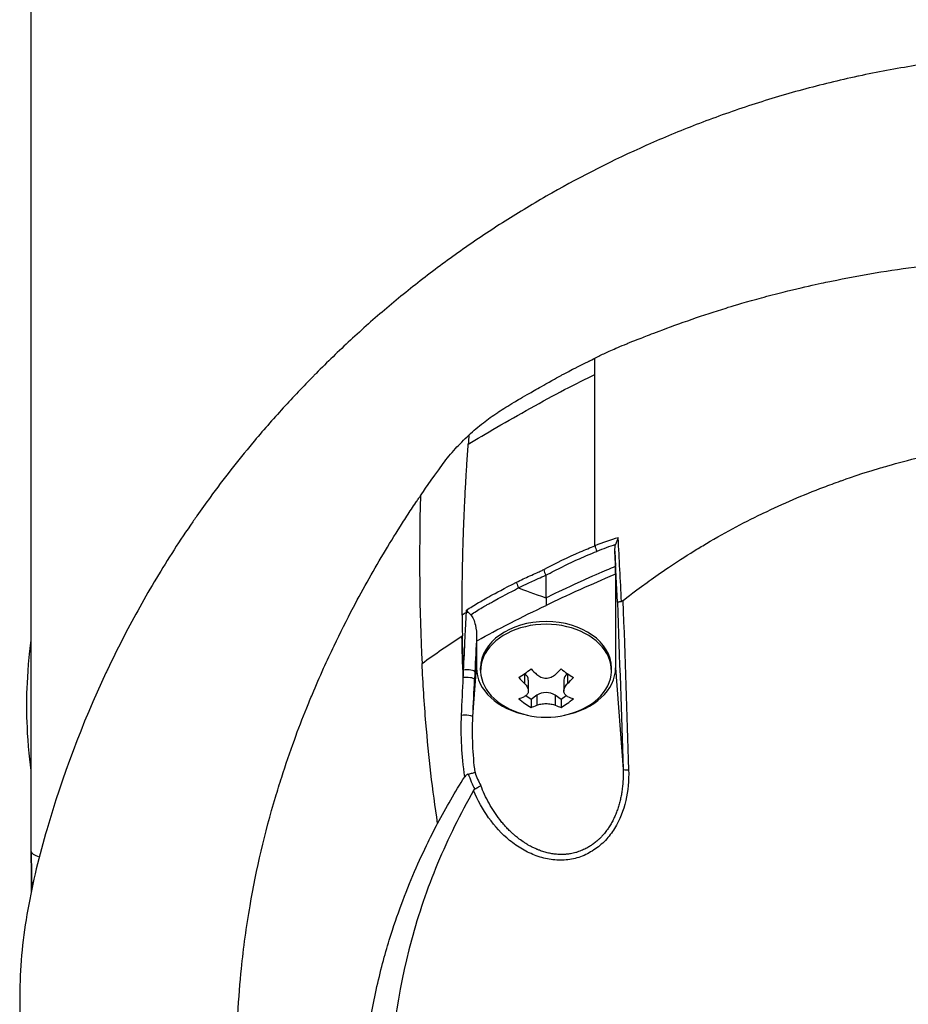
# Model space of a CAD drawing. Header units: millimetres. Extents: x 0 to 5219, y 0 to 2970.
# Tile 27 of 237: x 928 to 991, y 927 to 998. Entities that reach past the tile are written whole.
import ezdxf

# ---------------------------------------------------------------- set-up
doc = ezdxf.new("R2010")
doc.units = ezdxf.units.MM
doc.header["$LTSCALE"] = 0.2

# ---------------------------------------------------------------- blocks, each defined once
blk = doc.blocks.new('A$C0088d080')
for p, q in [((-76, 197), (-76, 278.7)), ((-38.892, 230.655), (-38.893, 230.658)), ((-41.13, 229.376), (-41.13, 229.38)), ((-42.598, 228.464), (-42.598, 228.457)), ((-42.12, 228.777), (-42.12, 228.771)), ((-13.387, 225), (-13.384, 225)), ((-34.045, 218.588), (-34.01, 217.487)), ((-36.474, 218.091), (-36.474, 218.091)), ((-35.88, 218.348), (-35.88, 218.348)), ((-35.845, 218.363), (-35.845, 218.363)), ((-38.442, 217.63), (-38.442, 217.632)), ((-34.753, 217.178), (-34.753, 217.178)), ((-34.68, 217.209), (-34.68, 217.209)), ((-39.012, 216.85), (-39.011, 215.229)), ((-35.86, 216.696), (-35.86, 216.696)), ((-35.766, 216.738), (-35.766, 216.738)), ((-35.088, 217.034), (-35.088, 217.034)), ((-34, 216.926), (-34, 210.205)), ((-41, 215.969), (-41, 215.972)), ((-43.085, 215.312), (-43.085, 215.312)), ((-39.001, 215.233), (-39, 215.233)), ((-43.104, 214.803), (-43.104, 214.803)), ((-43.031, 214.844), (-43.031, 214.844)), ((-43.03, 214.844), (-43.03, 214.844)), ((-45.013, 212.496), (-45.048, 212.474)), ((-44, 212.111), (-44, 210.205)), ((-44.26, 206.692), (-44, 210.205)), ((-43.7, 210.001), (-43.7, 210.205)), ((-34.3, 210.001), (-34.3, 210.205)), ((-34, 210.205), (-33.459, 202.907)), ((-40.551, 209.768), (-40.551, 209.076)), ((-37.449, 209.768), (-37.449, 209.076)), ((-40.276, 209.321), (-40.276, 208.533)), ((-37.724, 209.321), (-37.724, 208.533)), ((-40.077, 207.933), (-40.448, 208.195)), ((-39.665, 208.225), (-40.077, 207.933)), ((-39.665, 208.225), (-39.665, 207.509)), ((-37.923, 207.933), (-38.335, 208.225)), ((-38.335, 208.225), (-38.335, 207.509)), ((-37.552, 208.195), (-37.923, 207.933)), ((-40.077, 207.933), (-40.077, 207.35)), ((-37.923, 207.933), (-37.923, 207.35)), ((-44.069, 201.078), (-44.069, 201.077)), ((-76, 197), (-76, 194.133))]:
    blk.add_line(p, q)
for centre, radius, start, end in [((-39, 212.751), 6.1, 244.35466, 295.64534), ((0, 197), 76, 180, 181.99534)]:
    blk.add_arc(centre, radius, start, end)
for centre, major_axis, ratio, start_param, end_param in [((-39, 231.065), (3.5, 0), 0.707107, 0.489832, 0.490318), ((-35.527, 80.464), (-0.002, -464.026), 0.000103, 1.901794, 1.904474), ((-35.516, 80.461), (-0.003, -464.041), 0.000077, 1.873889, 1.901789), ((-37.253, 202.681), (3.416, -81.613), 0.011529, 4.365019, 4.365079), ((151.156, 190.192), (138.17, -155.979), 0.89339, 3.857218, 3.860534), ((-29.232, 194.151), (-2.408, -26.093), 0.833074, 3.462807, 3.541696), ((-35.604, 219.007), (0.499, 0.024), 0.737349, 1.285463, 1.285503), ((-87.358, 657.406), (58.455, -812.222), 0.032092, 0.992432, 0.999129), ((-35, 218.703), (0.374, -0.927), 0.383411, 4.276504, 4.71001), ((-42.638, 103.433), (13.544, -365.495), 0.037007, 1.879349, 1.889951), ((-38.361, 217.68), (-0.396, -0.305), 0.620998, 6.015507, 6.019488), ((-38.361, 217.68), (0.5, 0.02), 0.722634, 3.728807, 3.732134), ((-38.27, 217.67), (-0.056, -0.497), 0.111829, 5.971885, 5.976832), ((-43.312, 215.612), (0.44, -0.238), 0.66058, 0.208931, 0.21056), ((-18.899, 223.825), (-27.699, -11.247), 0.066425, 5.885499, 5.916809), ((-44.418, 214.046), (-0.499, 0.026), 0.271719, 5.066311, 5.389566), ((-39, 210.001), (-4.7, 0), 0.707107, 2.167258, 7.25752), ((-39, 210.205), (-4.7, 0), 0.707107, 3.141593, 6.283185), ((-39, 210.205), (-5, 0), 0.707107, 0, 1.305249), ((-40.52, 213.826), (-3.296, -4.661), 0.5, 0.845318, 1.065315), ((-38.557, 213.064), (-3.503, 4.954), 0.5, 1.824075, 1.925121), ((-39.443, 213.064), (-3.503, -4.954), 0.5, 1.216472, 1.317518), ((-37.48, 213.826), (-3.296, 4.661), 0.5, 2.076277, 2.296275), ((-39, 210.205), (5, 0), 0.707107, 4.977936, 6.283185), ((-41.043, 181.908), (4.235, 114.275), 0.037009, 1.32459, 1.329457), ((-39.443, 212.437), (3.503, -4.954), 0.5, 4.965667, 5.066714), ((-41.216, 209.321), (0.94, 0), 0.707107, 0, 0.760155), ((-36.784, 209.321), (-0.94, 0), 0.707107, 5.52303, 6.283185), ((-38.557, 212.437), (3.503, 4.954), 0.5, 4.358064, 4.459111), ((-39.443, 213.064), (-3.503, -4.954), 0.5, 0.593115, 0.694161), ((-40.52, 211.676), (3.296, -4.661), 0.5, 5.21787, 5.437867), ((-39, 207.755), (0.94, 0), 0.707107, 0.785398, 2.356194), ((-37.48, 211.676), (3.296, 4.661), 0.5, 3.986911, 4.206908), ((-38.557, 213.064), (-3.503, 4.954), 0.5, 2.447431, 2.548478), ((-38.557, 212.437), (3.503, 4.954), 0.5, 3.734708, 3.835754), ((-39.443, 212.437), (3.503, -4.954), 0.5, 5.589024, 5.69007), ((-13.479, 217.743), (30.694, 16.162), 0.412444, 3.066867, 3.149579), ((-42.55, 203.023), (1.073, -2.823), 0.520535, 4.632489, 4.976915), ((-32.96, 202.925), (-0.5, -0.016), 0.124372, 0.037307, 1.353854), ((0, 197), (-76, 0), 0.039474, 0, 0.123621)]:
    blk.add_ellipse(centre, major_axis=major_axis, ratio=ratio, start_param=start_param, end_param=end_param)
for points, knots in [([(0, 254.448), (-1.401, 254.45), (-2.8, 254.414), (-4.196, 254.34), (-4.894, 254.303), (-5.591, 254.256), (-6.286, 254.201), (-6.98, 254.145), (-7.673, 254.08), (-8.363, 254.007), (-9.744, 253.859), (-11.117, 253.676), (-12.481, 253.458), (-13.163, 253.349), (-13.843, 253.231), (-14.519, 253.105), (-15.195, 252.978), (-15.867, 252.844), (-16.535, 252.701), (-16.555, 252.696), (-16.575, 252.692), (-16.595, 252.688), (-17.937, 252.4), (-19.262, 252.077), (-20.573, 251.721), (-21.228, 251.543), (-21.88, 251.356), (-22.526, 251.163), (-23.172, 250.969), (-23.812, 250.767), (-24.448, 250.558), (-25.718, 250.141), (-26.969, 249.693), (-28.2, 249.218), (-29.391, 248.757), (-30.564, 248.27), (-31.714, 247.76), (-31.751, 247.743), (-31.789, 247.727), (-31.827, 247.71), (-34.167, 246.667), (-36.423, 245.526), (-38.584, 244.302), (-39.665, 243.691), (-40.721, 243.059), (-41.754, 242.408), (-42.788, 241.756), (-43.798, 241.085), (-44.784, 240.397), (-45.777, 239.704), (-46.744, 238.994), (-47.688, 238.267), (-48.632, 237.541), (-49.553, 236.798), (-50.448, 236.042), (-51.342, 235.286), (-52.211, 234.517), (-53.058, 233.734), (-53.905, 232.951), (-54.729, 232.154), (-55.531, 231.346), (-55.586, 231.29), (-55.642, 231.234), (-55.697, 231.178), (-56.445, 230.419), (-57.175, 229.65), (-57.884, 228.873), (-58.644, 228.04), (-59.38, 227.197), (-60.092, 226.345), (-61.162, 225.065), (-62.179, 223.764), (-63.147, 222.441), (-63.469, 222.001), (-63.785, 221.56), (-64.096, 221.116), (-64.253, 220.892), (-64.408, 220.667), (-64.562, 220.442), (-65.021, 219.771), (-65.467, 219.096), (-65.9, 218.418), (-66.766, 217.061), (-67.582, 215.689), (-68.349, 214.303), (-69.116, 212.917), (-69.834, 211.516), (-70.506, 210.101), (-70.548, 210.014), (-70.589, 209.927), (-70.63, 209.84), (-72.367, 206.146), (-73.778, 202.376), (-74.888, 198.565), (-74.916, 198.471), (-74.943, 198.377), (-74.97, 198.283), (-75.245, 197.323), (-75.498, 196.359), (-75.724, 195.39), (-75.95, 194.42), (-76.148, 193.445), (-76.311, 192.471), (-76.637, 190.523), (-76.825, 188.577), (-76.831, 186.636), (-76.832, 186.553), (-76.832, 186.47), (-76.831, 186.386), (-76.822, 184.43), (-76.63, 182.478), (-76.304, 180.528), (-76.141, 179.554), (-75.944, 178.58), (-75.718, 177.608), (-75.493, 176.636), (-75.24, 175.666), (-74.967, 174.701), (-74.949, 174.641), (-74.932, 174.58), (-74.915, 174.52), (-74.363, 172.596), (-73.735, 170.683), (-73.027, 168.785), (-72.673, 167.835), (-72.298, 166.89), (-71.904, 165.949), (-71.51, 165.008), (-71.095, 164.073), (-70.66, 163.142), (-70.639, 163.096), (-70.617, 163.05), (-70.595, 163.003), (-69.712, 161.123), (-68.743, 159.261), (-67.689, 157.428), (-66.635, 155.595), (-65.496, 153.791), (-64.267, 152.019), (-63.653, 151.132), (-63.016, 150.254), (-62.356, 149.382), (-61.696, 148.511), (-61.011, 147.647), (-60.305, 146.794), (-59.598, 145.941), (-58.868, 145.098), (-58.116, 144.266), (-57.365, 143.434), (-56.59, 142.614), (-55.792, 141.805), (-55.774, 141.787), (-55.757, 141.769), (-55.739, 141.75), (-54.938, 140.941), (-54.114, 140.143), (-53.264, 139.357), (-52.414, 138.571), (-51.538, 137.796), (-50.639, 137.037), (-49.739, 136.278), (-48.816, 135.535), (-47.87, 134.807), (-47.766, 134.727), (-47.662, 134.648), (-47.558, 134.569)], [0, 0, 0, 0, 0.0041991, 0.0041991, 0.0041991, 0.0062987, 0.0062987, 0.0062987, 0.0083983, 0.0083983, 0.0083983, 0.0125974, 0.0125974, 0.0125974, 0.014697, 0.014697, 0.014697, 0.0167965, 0.0167965, 0.0167965, 0.0168599, 0.0168599, 0.0168599, 0.0210764, 0.0210764, 0.0210764, 0.0231847, 0.0231847, 0.0231847, 0.025293, 0.025293, 0.025293, 0.0295096, 0.0295096, 0.0295096, 0.0335924, 0.0335924, 0.0335924, 0.0337261, 0.0337261, 0.0337261, 0.0420526, 0.0420526, 0.0420526, 0.0462159, 0.0462159, 0.0462159, 0.0503791, 0.0503791, 0.0503791, 0.0545745, 0.0545745, 0.0545745, 0.0587698, 0.0587698, 0.0587698, 0.0629602, 0.0629602, 0.0629602, 0.0671505, 0.0671505, 0.0671505, 0.0674414, 0.0674414, 0.0674414, 0.0713694, 0.0713694, 0.0713694, 0.0755743, 0.0755743, 0.0755743, 0.0818817, 0.0818817, 0.0818817, 0.0839768, 0.0839768, 0.0839768, 0.0850355, 0.0850355, 0.0850355, 0.0881892, 0.0881892, 0.0881892, 0.0944966, 0.0944966, 0.0944966, 0.1008041, 0.1008041, 0.1008041, 0.1011921, 0.1011921, 0.1011921, 0.1176445, 0.1176445, 0.1176445, 0.1180502, 0.1180502, 0.1180502, 0.1221943, 0.1221943, 0.1221943, 0.1263384, 0.1263384, 0.1263384, 0.1346266, 0.1346266, 0.1346266, 0.1349824, 0.1349824, 0.1349824, 0.143338, 0.143338, 0.143338, 0.1475158, 0.1475158, 0.1475158, 0.1516936, 0.1516936, 0.1516936, 0.1519551, 0.1519551, 0.1519551, 0.160293, 0.160293, 0.160293, 0.164462, 0.164462, 0.164462, 0.168631, 0.168631, 0.168631, 0.1688379, 0.1688379, 0.1688379, 0.1772635, 0.1772635, 0.1772635, 0.1856891, 0.1856891, 0.1856891, 0.1899019, 0.1899019, 0.1899019, 0.1941147, 0.1941147, 0.1941147, 0.1983275, 0.1983275, 0.1983275, 0.2025403, 0.2025403, 0.2025403, 0.2026348, 0.2026348, 0.2026348, 0.206856, 0.206856, 0.206856, 0.2110771, 0.2110771, 0.2110771, 0.2152983, 0.2152983, 0.2152983, 0.2157612, 0.2157612, 0.2157612, 0.2157612]), ([(-35.481, 232.441), (-35.252, 232.564), (-35.007, 232.687), (-34.747, 232.809), (-34.618, 232.87), (-34.487, 232.93), (-34.351, 232.991), (-34.041, 233.13), (-33.659, 233.294), (-33.203, 233.478), (-33.114, 233.514), (-32.921, 233.591), (-32.623, 233.708), (-32.383, 233.802), (-32.188, 233.877), (-32.041, 233.934), (-31.794, 234.03), (-31.404, 234.183), (-30.868, 234.386), (-30.169, 234.652), (-29.378, 234.942), (-28.489, 235.249), (-27.688, 235.526), (-26.879, 235.791), (-26.063, 236.044), (-25.663, 236.168), (-24.932, 236.392), (-23.854, 236.689), (-23.406, 236.813), (-22.898, 236.949), (-22.329, 237.094), (-20.346, 237.599), (-19.052, 237.86), (-18.494, 237.975), (-16.401, 238.407), (-14.277, 238.763), (-12.134, 239.044), (-11.819, 239.085), (-11.505, 239.125), (-11.19, 239.162), (-9.348, 239.384), (-7.492, 239.551), (-5.63, 239.662), (-3.674, 239.779), (-1.795, 239.832), (0, 239.835)], [0, 0, 0, 0, 0.0239304, 0.0239304, 0.0239304, 0.0357143, 0.0357143, 0.0357143, 0.0714286, 0.0714286, 0.0714286, 0.0892857, 0.0892857, 0.0892857, 0.1071429, 0.1071429, 0.1071429, 0.1428571, 0.1428571, 0.1428571, 0.2142857, 0.2142857, 0.2142857, 0.2857143, 0.2857143, 0.2857143, 0.3613783, 0.3613783, 0.3613783, 0.3928571, 0.3928571, 0.3928571, 0.5, 0.5, 0.5, 0.6744467, 0.6744467, 0.6744467, 0.7, 0.7, 0.7, 0.85, 0.85, 0.85, 1, 1, 1, 1]), ([(-44.545, 226.919), (-44.219, 227.224), (-43.868, 227.522), (-43.503, 227.804), (-43.187, 228.048), (-42.843, 228.295), (-42.472, 228.542), (-42.453, 228.554), (-42.435, 228.567), (-42.416, 228.579), (-42.089, 228.795), (-41.717, 229.028), (-41.297, 229.278), (-41.056, 229.421), (-40.678, 229.641), (-40.159, 229.934), (-40.132, 229.95), (-40.104, 229.965), (-40.075, 229.981), (-39.793, 230.142), (-39.437, 230.345), (-39.013, 230.587), (-38.367, 230.955), (-37.989, 231.163), (-37.858, 231.234), (-37.79, 231.271), (-37.718, 231.311), (-37.641, 231.352), (-37.528, 231.412), (-37.405, 231.477), (-37.273, 231.546), (-37.225, 231.571), (-37.021, 231.677), (-36.682, 231.847), (-36.167, 232.105), (-35.775, 232.296), (-35.481, 232.441)], [-1, -1, -1, -1, -0.875, -0.875, -0.875, -0.756037, -0.756037, -0.756037, -0.75, -0.75, -0.75, -0.625, -0.625, -0.625, -0.5, -0.5, -0.5, -0.4885486, -0.4885486, -0.4885486, -0.375, -0.375, -0.375, -0.25, -0.25, -0.25, -0.2247748, -0.2247748, -0.2247748, -0.1875, -0.1875, -0.1875, -0.125, -0.125, -0.125, -0.0000001, -0.0000001, -0.0000001, -0.0000001]), ([(-44.592, 226.271), (-44, 226.622), (-43.296, 227.036), (-42.532, 227.478), (-41.769, 227.919), (-40.946, 228.388), (-40.117, 228.85), (-39.287, 229.312), (-38.451, 229.768), (-37.661, 230.182), (-36.871, 230.596), (-36.127, 230.969), (-35.481, 231.266)], [-1, -1, -1, -1, -0.75, -0.75, -0.75, -0.5, -0.5, -0.5, -0.25, -0.25, -0.25, 0, 0, 0, 0]), ([(-48.026, 222.563), (-47.828, 222.854), (-47.299, 223.635), (-46.393, 224.872), (-46.133, 225.227), (-45.838, 225.587), (-45.509, 225.948), (-45.231, 226.252), (-44.91, 226.577), (-44.545, 226.919)], [-1, -1, -1, -1, -0.5, -0.5, -0.5, -0.25, -0.25, -0.25, 0, 0, 0, 0]), ([(-33.473, 215.019), (-33.407, 215.071), (-32.847, 215.528), (-31.742, 216.329), (-30.973, 216.887), (-29.94, 217.608), (-28.604, 218.441), (-28.313, 218.622), (-28.023, 218.8), (-27.732, 218.973), (-26.303, 219.827), (-24.883, 220.586), (-23.488, 221.261), (-23.453, 221.278), (-23.417, 221.295), (-23.382, 221.312), (-21.966, 221.993), (-20.518, 222.615), (-19.045, 223.177), (-18.643, 223.33), (-18.24, 223.478), (-17.835, 223.622), (-17.822, 223.626), (-16.884, 223.987), (-14.967, 224.556), (-14.796, 224.607), (-14.62, 224.658), (-14.439, 224.71), (-13.728, 224.913), (-12.936, 225.125), (-12.063, 225.335), (-11.056, 225.577), (-10.268, 225.739), (-9.708, 225.849), (-9.122, 225.964), (-8.786, 226.023), (-8.701, 226.038), (-8.238, 226.12), (-7.773, 226.198), (-7.307, 226.269), (-6.637, 226.372), (-5.964, 226.462), (-5.289, 226.541), (-5.193, 226.552), (-5.059, 226.567), (-4.889, 226.585), (-4.393, 226.638), (-3.584, 226.721), (-2.457, 226.785), (-2.258, 226.796), (-2.049, 226.807), (-1.83, 226.816), (-1.635, 226.825), (-1.438, 226.832), (-1.238, 226.838), (-0.841, 226.85), (-0.435, 226.856), (-0.017, 226.857), (0.38, 226.858), (0.787, 226.853), (1.203, 226.841), (1.355, 226.837), (1.508, 226.832), (1.663, 226.827), (1.931, 226.817), (2.184, 226.805), (2.423, 226.792), (3.581, 226.729), (4.391, 226.646), (4.855, 226.598), (4.975, 226.586), (5.072, 226.575), (5.146, 226.567), (5.858, 226.488), (6.567, 226.395), (7.274, 226.289), (7.713, 226.223), (8.151, 226.151), (8.588, 226.075), (8.633, 226.067), (8.997, 226.006), (9.676, 225.874), (10.232, 225.766), (10.998, 225.61), (11.969, 225.381), (12.599, 225.231), (13.415, 225.028), (14.41, 224.746), (14.689, 224.666), (14.983, 224.581), (15.29, 224.488), (15.599, 224.395), (16.082, 224.248), (16.733, 224.033), (17.348, 223.83), (18.113, 223.566), (19.02, 223.223), (20.252, 222.756), (21.748, 222.143), (23.468, 221.315), (24.767, 220.69), (26.193, 219.942), (27.718, 219.037), (28.995, 218.278), (30.342, 217.408), (31.734, 216.404), (32.307, 215.99), (32.888, 215.554), (33.475, 215.094)], [0, 0, 0, 0, 0.049153, 0.049153, 0.049153, 0.083333, 0.083333, 0.083333, 0.097112, 0.097112, 0.097112, 0.164941, 0.164941, 0.164941, 0.166667, 0.166667, 0.166667, 0.23215, 0.23215, 0.23215, 0.25, 0.25, 0.25, 0.291667, 0.291667, 0.291667, 0.300119, 0.300119, 0.300119, 0.333333, 0.333333, 0.333333, 0.356595, 0.356595, 0.356595, 0.380952, 0.380952, 0.380952, 0.400465, 0.400465, 0.400465, 0.428571, 0.428571, 0.428571, 0.43936, 0.43936, 0.43936, 0.470659, 0.470659, 0.470659, 0.47619, 0.47619, 0.47619, 0.48476, 0.48476, 0.48476, 0.501735, 0.501735, 0.501735, 0.517903, 0.517903, 0.517903, 0.52381, 0.52381, 0.52381, 0.530496, 0.530496, 0.530496, 0.562996, 0.562996, 0.562996, 0.571429, 0.571429, 0.571429, 0.600812, 0.600812, 0.600812, 0.619048, 0.619048, 0.619048, 0.645252, 0.645252, 0.645252, 0.666667, 0.666667, 0.666667, 0.703844, 0.703844, 0.703844, 0.714286, 0.714286, 0.714286, 0.767745, 0.767745, 0.767745, 0.81824, 0.81824, 0.81824, 0.886861, 0.886861, 0.886861, 0.938687, 0.938687, 0.938687, 0.982109, 0.982109, 0.982109, 1, 1, 1, 1]), ([(-45.028, 213.983), (-45.028, 214.034), (-45.028, 214.086), (-45.028, 214.137), (-45.029, 214.443), (-45.029, 214.751), (-45.028, 215.006), (-45.028, 215.26), (-45.026, 215.461), (-45.025, 215.684), (-45.024, 215.796), (-45.023, 215.914), (-45.022, 216.029), (-45.02, 216.144), (-45.019, 216.256), (-45.018, 216.369), (-45.016, 216.482), (-45.015, 216.596), (-45.013, 216.71), (-45.011, 216.88), (-45.008, 217.05), (-45.005, 217.22), (-45.002, 217.389), (-44.998, 217.559), (-44.995, 217.729), (-44.991, 217.899), (-44.987, 218.069), (-44.983, 218.239), (-44.979, 218.38), (-44.976, 218.521), (-44.972, 218.662), (-44.968, 218.803), (-44.964, 218.945), (-44.96, 219.086), (-44.956, 219.227), (-44.951, 219.368), (-44.946, 219.509), (-44.941, 219.664), (-44.936, 219.819), (-44.931, 219.974), (-44.925, 220.129), (-44.919, 220.284), (-44.913, 220.439), (-44.908, 220.594), (-44.901, 220.749), (-44.895, 220.904), (-44.889, 221.052), (-44.883, 221.199), (-44.876, 221.347), (-44.87, 221.494), (-44.863, 221.642), (-44.856, 221.789), (-44.849, 221.937), (-44.842, 222.084), (-44.835, 222.232), (-44.828, 222.383), (-44.82, 222.534), (-44.812, 222.684), (-44.805, 222.835), (-44.797, 222.986), (-44.789, 223.137), (-44.78, 223.287), (-44.772, 223.438), (-44.763, 223.589), (-44.755, 223.738), (-44.746, 223.886), (-44.738, 224.035), (-44.729, 224.184), (-44.72, 224.332), (-44.711, 224.481), (-44.702, 224.63), (-44.692, 224.778), (-44.683, 224.927), (-44.673, 225.076), (-44.663, 225.226), (-44.654, 225.375), (-44.644, 225.524), (-44.634, 225.674), (-44.623, 225.823), (-44.613, 225.972), (-44.603, 226.121), (-44.592, 226.271)], [-0.9999951, -0.9999951, -0.9999951, -0.9999951, -0.9905681, -0.9905681, -0.9905681, -0.9342354, -0.9342354, -0.9342354, -0.8779027, -0.8779027, -0.8779027, -0.8497363, -0.8497363, -0.8497363, -0.8215699, -0.8215699, -0.8215699, -0.7934036, -0.7934036, -0.7934036, -0.7512399, -0.7512399, -0.7512399, -0.7090762, -0.7090762, -0.7090762, -0.6669125, -0.6669125, -0.6669125, -0.6318289, -0.6318289, -0.6318289, -0.5967452, -0.5967452, -0.5967452, -0.5616615, -0.5616615, -0.5616615, -0.5231151, -0.5231151, -0.5231151, -0.4845687, -0.4845687, -0.4845687, -0.4460223, -0.4460223, -0.4460223, -0.4092809, -0.4092809, -0.4092809, -0.3725394, -0.3725394, -0.3725394, -0.3357979, -0.3357979, -0.3357979, -0.298224, -0.298224, -0.298224, -0.2606502, -0.2606502, -0.2606502, -0.2230764, -0.2230764, -0.2230764, -0.1859857, -0.1859857, -0.1859857, -0.1488951, -0.1488951, -0.1488951, -0.1118044, -0.1118044, -0.1118044, -0.0745363, -0.0745363, -0.0745363, -0.0372681, -0.0372681, -0.0372681, 0, 0, 0, 0]), ([(0.057, 122.335), (-0.41, 122.336), (-2.636, 122.319), (-7.582, 122.78), (-9.478, 123.045), (-12.611, 123.629), (-13.856, 123.901), (-16.741, 124.623), (-18.37, 125.102), (-20.895, 125.958), (-21.806, 126.292), (-23.188, 126.835), (-23.666, 127.03), (-26.68, 128.304), (-29.141, 129.548), (-34.65, 132.814), (-37.625, 134.957), (-40.752, 137.669), (-41.116, 137.993), (-44.46, 141.037), (-47.148, 144.042), (-49.79, 147.635), (-50.081, 148.041), (-50.635, 148.834), (-50.902, 149.226), (-51.3, 149.824), (-51.436, 150.033), (-52.075, 151.02), (-52.596, 151.864), (-53.34, 153.143), (-53.587, 153.579), (-54.484, 155.211), (-55.087, 156.401), (-56.243, 158.874), (-56.805, 160.2), (-57.547, 162.126), (-57.759, 162.699), (-58.593, 165.059), (-59.125, 166.824), (-59.633, 168.853), (-59.69, 169.087), (-59.863, 169.818), (-59.973, 170.313), (-60.149, 171.164), (-60.222, 171.532), (-60.667, 173.933), (-61.115, 176.989), (-61.218, 180.997), (-61.222, 181.183), (-61.268, 184.117), (-61.091, 186.65), (-60.74, 190.09), (-60.533, 191.602), (-59.818, 195.746), (-59.201, 198.355), (-58.302, 201.385), (-58.154, 201.865), (-57.715, 203.237), (-57.411, 204.126), (-56.809, 205.781), (-56.512, 206.555), (-56.069, 207.651), (-55.931, 207.986), (-55.539, 208.92), (-55.269, 209.543), (-54.742, 210.711), (-54.491, 211.25), (-53.789, 212.714), (-53.324, 213.641), (-52.114, 215.935), (-51.341, 217.302), (-50.143, 219.294), (-49.733, 219.954), (-49.103, 220.939), (-48.891, 221.266), (-48.569, 221.754), (-48.461, 221.916), (-48.298, 222.159), (-48.244, 222.24), (-48.162, 222.362), (-48.135, 222.402), (-48.07, 222.499), (-48.04, 222.542), (-48.026, 222.563)], [0.000004, 0.000004, 0.000004, 0.000004, 0.139875, 0.139875, 0.227512, 0.227512, 0.285894, 0.285894, 0.363713, 0.363713, 0.408155, 0.408155, 0.431826, 0.431826, 0.55804, 0.55804, 0.726318, 0.726318, 0.748791, 0.748791, 0.934846, 0.934846, 0.958293, 0.958293, 0.980317, 0.980317, 0.992046, 0.992046, 1.035571, 1.035571, 1.057896, 1.057896, 1.118512, 1.118512, 1.185121, 1.185121, 1.212956, 1.212956, 1.299325, 1.299325, 1.310275, 1.310275, 1.333714, 1.333714, 1.350359, 1.350359, 1.438721, 1.438721, 1.44302, 1.44302, 1.506527, 1.506527, 1.556602, 1.556602, 1.644538, 1.644538, 1.661123, 1.661123, 1.692259, 1.692259, 1.719331, 1.719331, 1.731162, 1.731162, 1.752878, 1.752878, 1.771547, 1.771547, 1.804434, 1.804434, 1.853817, 1.853817, 1.878775, 1.878775, 1.891253, 1.891253, 1.897493, 1.897493, 1.900613, 1.900613, 1.902173, 1.902173, 1.904354, 1.904354, 1.904354, 1.904354]), ([(-33.81, 219.543), (-33.81, 219.542), (-33.811, 219.54), (-33.851, 219.461), (-33.888, 219.381), (-33.953, 219.218), (-33.981, 219.134), (-34.003, 219.051)], [-0.05331463, -0.05331463, -0.05331463, -0.05331463, -0.05288999, -0.05288999, -0.02663491, -0.02663491, 0, 0, 0, 0]), ([(-39.17, 217.251), (-38.311, 217.715), (-37.402, 218.15), (-36.537, 218.526), (-36.173, 218.685), (-35.818, 218.833), (-35.481, 218.965)], [0, 0, 0, 0, 0.7037836, 0.7037836, 0.7037836, 1, 1, 1, 1]), ([(-39.012, 216.851), (-38.612, 217.061), (-37.814, 217.47), (-36.598, 218.045), (-35.773, 218.396), (-35.357, 218.562)], [0.0000415, 0.0000415, 0.0000415, 0.0000415, 0.1455655, 0.2911132, 0.436691, 0.436691, 0.436691, 0.436691]), ([(-34.045, 218.588), (-34.048, 218.671), (-34.046, 218.756), (-34.032, 218.91), (-34.021, 218.982), (-34.003, 219.051)], [0.00000001, 0.00000001, 0.00000001, 0.00000001, 0.02523633, 0.02523633, 0.04713053, 0.04713053, 0.04713053, 0.04713053]), ([(-41.126, 216.347), (-40.804, 216.507), (-40.479, 216.662), (-40.154, 216.81), (-39.991, 216.885), (-39.827, 216.958), (-39.663, 217.03), (-39.622, 217.048), (-39.54, 217.084), (-39.416, 217.138), (-39.313, 217.182), (-39.231, 217.22), (-39.17, 217.251)], [0, 0, 0, 0, 0.5, 0.5, 0.5, 0.75, 0.75, 0.75, 0.875, 0.875, 0.875, 1, 1, 1, 1]), ([(-39, 215.233), (-38.999, 215.233), (-38.88, 215.292), (-38.642, 215.406), (-38.257, 215.592), (-37.56, 215.928), (-36.534, 216.394), (-36.406, 216.452), (-36.283, 216.507), (-36.165, 216.56), (-35.406, 216.901), (-34.841, 217.141), (-34.479, 217.294), (-34.212, 217.407), (-34.056, 217.473), (-34.011, 217.492)], [-0.9988293, -0.9988293, -0.9988293, -0.9988293, -0.8087165, -0.8087165, -0.8087165, -0.5, -0.5, -0.5, -0.459096, -0.459096, -0.459096, -0.1967319, -0.1967319, -0.1967319, -0.0034173, -0.0034173, -0.0034173, -0.0034173]), ([(-34, 216.926), (-34.001, 217.013), (-34.002, 217.107), (-34.007, 217.332), (-34.01, 217.428), (-34.008, 217.487)], [-0.027926, -0.027926, -0.027926, -0.027926, -0.01670544, -0.01670544, -0.00203965, -0.00203965, -0.00203965, -0.00203965]), ([(-40.986, 215.935), (-40.71, 216.075), (-40.239, 216.308), (-39.561, 216.611), (-39.391, 216.686), (-39.208, 216.767), (-39.012, 216.851)], [0.000004, 0.000004, 0.000004, 0.000004, 0.7995408, 0.7995408, 0.7995408, 1, 1, 1, 1]), ([(-34, 216.926), (-35.19, 216.423), (-35.525, 216.28), (-37.652, 215.323), (-38.156, 215.084), (-39, 214.68)], [-0.5766006, -0.5766006, -0.5766006, -0.5766006, -0.3056629, -0.3056629, -0.000001, -0.000001, -0.000001, -0.000001]), ([(-44.717, 214.335), (-44.451, 214.518), (-44.161, 214.7), (-43.851, 214.881), (-43.666, 214.989), (-43.375, 215.154), (-42.956, 215.382), (-42.609, 215.572), (-42.012, 215.89), (-41.126, 216.347)], [0, 0, 0, 0, 0.25, 0.25, 0.25, 0.5, 0.5, 0.5, 1, 1, 1, 1]), ([(-44.413, 214.003), (-44.146, 214.188), (-43.87, 214.361), (-43.589, 214.528), (-43.582, 214.532), (-43.512, 214.573), (-43.377, 214.65), (-43.312, 214.687), (-43.241, 214.727), (-43.164, 214.77), (-43.118, 214.796), (-42.992, 214.866), (-42.786, 214.979), (-42.769, 214.988), (-42.752, 214.997), (-42.735, 215.007), (-41.893, 215.467), (-41.304, 215.769), (-40.986, 215.935)], [0.0000054, 0.0000054, 0.0000054, 0.0000054, 0.25, 0.25, 0.25, 0.3125, 0.3125, 0.3125, 0.375, 0.375, 0.375, 0.4908048, 0.4908048, 0.4908048, 0.5, 0.5, 0.5, 1, 1, 1, 1]), ([(-41.126, 216.347), (-41.123, 216.336), (-41.121, 216.326), (-41.118, 216.315), (-41.076, 216.159), (-41.024, 216.029), (-40.987, 215.941), (-40.986, 215.939), (-40.986, 215.937), (-40.986, 215.935)], [0.0000009, 0.0000009, 0.0000009, 0.0000009, 0.0601128, 0.0601128, 0.0601128, 0.9797341, 0.9797341, 0.9797341, 1, 1, 1, 1]), ([(-33.473, 215.019), (-33.489, 215.006), (-33.507, 214.994), (-33.542, 214.979), (-33.559, 214.974), (-33.576, 214.972)], [0.00000003, 0.00000003, 0.00000003, 0.00000003, 0.00636331, 0.00636331, 0.01211247, 0.01211247, 0.01211247, 0.01211247]), ([(-44.717, 214.335), (-44.716, 214.334), (-44.716, 214.334), (-44.716, 214.334), (-44.716, 214.334), (-44.714, 214.333), (-44.707, 214.323), (-44.685, 214.297), (-44.672, 214.281), (-44.635, 214.239), (-44.61, 214.21), (-44.585, 214.182)], [-0.02607453, -0.02607453, -0.02607453, -0.02607453, -0.02588318, -0.02588318, -0.02566998, -0.02566998, -0.02001131, -0.02001131, -0.01284706, -0.01284706, 0, 0, 0, 0]), ([(-44, 212.111), (-43.076, 212.628), (-42.582, 212.903), (-40.704, 213.862), (-39.856, 214.274), (-39, 214.68)], [0.000001, 0.000001, 0.000001, 0.000001, 0.3534164, 0.3534164, 0.6374395, 0.6374395, 0.6374395, 0.6374395]), ([(-33.864, 214.904), (-33.864, 214.904), (-33.864, 214.904), (-33.862, 214.91), (-33.855, 214.916), (-33.828, 214.928), (-33.808, 214.934), (-33.757, 214.946), (-33.726, 214.952), (-33.656, 214.963), (-33.617, 214.968), (-33.576, 214.972)], [-0.05578122, -0.05578122, -0.05578122, -0.05578122, -0.05549131, -0.05549131, -0.04204343, -0.04204343, -0.0278857, -0.0278857, -0.01375246, -0.01375246, -0.00000001, -0.00000001, -0.00000001, -0.00000001]), ([(-45.028, 213.983), (-45.027, 213.637), (-45.024, 213.341), (-45.021, 213.094), (-45.019, 212.892), (-45.016, 212.693), (-45.013, 212.496)], [-1, -1, -1, -1, -0.4, -0.4, -0.4, -0.0000001, -0.0000001, -0.0000001, -0.0000001]), ([(-44.924, 210.04), (-44.889, 210.734), (-44.853, 211.522), (-44.811, 212.404), (-44.785, 212.935), (-44.758, 213.523), (-44.726, 214.168)], [0.0000145, 0.0000145, 0.0000145, 0.0000145, 0.5714286, 0.5714286, 0.5714286, 0.9999999, 0.9999999, 0.9999999, 0.9999999]), ([(-44.413, 214.003), (-44.344, 213.93), (-44.278, 213.825), (-44.16, 213.56), (-44.114, 213.414), (-44.005, 212.964), (-43.988, 212.653), (-43.993, 212.476)], [0.0000037, 0.0000037, 0.0000037, 0.0000037, 0.0305583, 0.0305583, 0.0612291, 0.0612291, 0.1278217, 0.1278217, 0.1278217, 0.1278217]), ([(-43.993, 212.476), (-43.994, 212.413), (-43.996, 212.351), (-43.998, 212.229), (-43.999, 212.169), (-44, 212.111)], [-0.04030747, -0.04030747, -0.04030747, -0.04030747, -0.02055344, -0.02055344, -0.000001, -0.000001, -0.000001, -0.000001]), ([(-76, 202.827), (-76.068, 203.335), (-76.134, 203.905), (-76.189, 204.538), (-76.305, 205.888), (-76.318, 206.88), (-76.318, 207.51), (-76.318, 208.156), (-76.304, 209.144), (-76.189, 210.47), (-76.132, 211.126), (-76.065, 211.692), (-76, 212.169)], [-0.52372536, -0.52372536, -0.52372536, -0.52372536, -0.515625, -0.515625, -0.515625, -0.5, -0.5, -0.5, -0.484375, -0.484375, -0.484375, -0.47696103, -0.47696103, -0.47696103, -0.47696103]), ([(-46.791, 199.023), (-47.161, 201.426), (-47.434, 203.832), (-47.634, 206.237), (-47.752, 207.662), (-47.844, 209.087), (-47.915, 210.51)], [-1, -1, -1, -1, -0.372062, -0.372062, -0.372062, 0, 0, 0, 0]), ([(-44.113, 209.912), (-44.118, 209.957), (-44.233, 210.005), (-44.4, 210.032), (-44.567, 210.059), (-44.779, 210.062), (-44.924, 210.04)], [0, 0, 0, 0, 0.497884, 0.497884, 0.497884, 1, 1, 1, 1]), ([(-44.951, 209.497), (-44.951, 209.497), (-44.947, 209.588), (-44.938, 209.769), (-44.932, 209.909), (-44.927, 210), (-44.924, 210.04)], [-0.9999992, -0.9999992, -0.9999992, -0.9999992, -0.5, -0.5, -0.5, -0.0000001, -0.0000001, -0.0000001, -0.0000001]), ([(-44.138, 209.373), (-44.144, 209.424), (-44.286, 209.468), (-44.425, 209.49), (-44.66, 209.527), (-44.848, 209.51), (-44.92, 209.501), (-44.933, 209.499), (-44.943, 209.498), (-44.951, 209.497)], [-1, -1, -1, -1, -0.6647042, -0.6647042, -0.6647042, -0.0981164, -0.0981164, -0.0981164, 0, 0, 0, 0]), ([(-38.335, 209.702), (-38.417, 209.623), (-38.522, 209.552), (-38.753, 209.458), (-38.88, 209.435), (-39.12, 209.435), (-39.247, 209.458), (-39.478, 209.552), (-39.583, 209.623), (-39.665, 209.702)], [-0.4380406, -0.4380406, -0.4380406, -0.4380406, -0.4021151, -0.4021151, -0.3661895, -0.3661895, -0.330264, -0.330264, -0.2943384, -0.2943384, -0.2943384, -0.2943384]), ([(-40.551, 209.076), (-40.469, 208.996), (-40.397, 208.903), (-40.3, 208.714), (-40.276, 208.617), (-40.276, 208.448), (-40.3, 208.365), (-40.397, 208.226), (-40.469, 208.172), (-40.551, 208.136)], [-0.5881822, -0.5881822, -0.5881822, -0.5881822, -0.5522567, -0.5522567, -0.5163311, -0.5163311, -0.4804056, -0.4804056, -0.44448, -0.44448, -0.44448, -0.44448]), ([(-37.449, 208.136), (-37.531, 208.172), (-37.603, 208.226), (-37.7, 208.365), (-37.724, 208.448), (-37.724, 208.617), (-37.7, 208.714), (-37.603, 208.903), (-37.531, 208.996), (-37.449, 209.076)], [-0.2938438, -0.2938438, -0.2938438, -0.2938438, -0.2579182, -0.2579182, -0.2219927, -0.2219927, -0.1860671, -0.1860671, -0.1501416, -0.1501416, -0.1501416, -0.1501416]), ([(-39.665, 207.509), (-39.583, 207.545), (-39.478, 207.577), (-39.247, 207.62), (-39.12, 207.631), (-38.88, 207.631), (-38.753, 207.62), (-38.522, 207.577), (-38.417, 207.545), (-38.335, 207.509)], [-0.1437022, -0.1437022, -0.1437022, -0.1437022, -0.1077767, -0.1077767, -0.0718511, -0.0718511, -0.0359256, -0.0359256, 0, 0, 0, 0]), ([(-44.838, 202.377), (-44.948, 203.155), (-45.02, 203.89), (-45.058, 204.573), (-45.101, 205.34), (-45.106, 206.088), (-45.073, 206.808)], [0, 0, 0, 0, 0.5, 0.5, 0.5, 1, 1, 1, 1]), ([(-45.073, 206.808), (-44.93, 206.827), (-44.721, 206.823), (-44.554, 206.8), (-44.384, 206.776), (-44.266, 206.732), (-44.26, 206.692)], [0, 0, 0, 0, 0.496886, 0.496886, 0.496886, 1, 1, 1, 1]), ([(-46.791, 199.023), (-46.49, 199.594), (-46.177, 200.16), (-45.526, 201.278), (-45.188, 201.831), (-44.838, 202.377)], [-0.4021179, -0.4021179, -0.4021179, -0.4021179, -0.2010493, -0.2010493, -0.000001, -0.000001, -0.000001, -0.000001]), ([(-44.585, 202.571), (-44.612, 202.565), (-44.638, 202.556), (-44.687, 202.531), (-44.71, 202.516), (-44.773, 202.464), (-44.809, 202.422), (-44.838, 202.377)], [-0.03323474, -0.03323474, -0.03323474, -0.03323474, -0.02493702, -0.02493702, -0.016586, -0.016586, -0.00000027, -0.00000027, -0.00000027, -0.00000027]), ([(-44.585, 202.571), (-44.487, 202.594), (-44.373, 202.62), (-44.28, 202.643), (-44.237, 202.654), (-44.199, 202.664), (-44.169, 202.672), (-44.138, 202.68), (-44.115, 202.687), (-44.1, 202.691)], [-0.9999898, -0.9999898, -0.9999898, -0.9999898, -0.5, -0.5, -0.5, -0.25, -0.25, -0.25, 0, 0, 0, 0]), ([(-33.065, 202.861), (-33.041, 202.099), (-33.104, 201.368), (-33.266, 200.662), (-33.433, 199.932), (-33.697, 199.265), (-34.072, 198.658), (-34.261, 198.351), (-34.481, 198.067), (-34.735, 197.803), (-34.987, 197.542), (-35.262, 197.312), (-35.563, 197.113), (-35.866, 196.913), (-36.184, 196.751), (-36.518, 196.63), (-36.859, 196.505), (-37.208, 196.426), (-37.563, 196.394), (-37.913, 196.362), (-38.273, 196.373), (-38.642, 196.427), (-38.991, 196.478), (-39.344, 196.567), (-39.699, 196.697), (-40.038, 196.819), (-40.372, 196.976), (-40.702, 197.167), (-41.019, 197.351), (-41.325, 197.563), (-41.617, 197.803), (-42.168, 198.256), (-42.675, 198.798), (-43.127, 199.431), (-43.546, 200.02), (-43.909, 200.675), (-44.206, 201.395)], [0, 0, 0, 0, 0.125, 0.125, 0.125, 0.25, 0.25, 0.25, 0.3125, 0.3125, 0.3125, 0.375, 0.375, 0.375, 0.4375, 0.4375, 0.4375, 0.5, 0.5, 0.5, 0.5625, 0.5625, 0.5625, 0.625, 0.625, 0.625, 0.6875, 0.6875, 0.6875, 0.75, 0.75, 0.75, 0.875, 0.875, 0.875, 0.9999998, 0.9999998, 0.9999998, 0.9999998]), ([(-33.459, 202.907), (-33.451, 202.674), (-33.453, 202.207), (-33.501, 201.627), (-33.569, 201.168), (-33.635, 200.826), (-33.716, 200.489), (-33.813, 200.159), (-33.927, 199.835), (-34.057, 199.519), (-34.18, 199.264), (-34.287, 199.065), (-34.369, 198.921), (-34.456, 198.781), (-34.546, 198.645), (-34.644, 198.508), (-34.749, 198.37), (-34.863, 198.233), (-34.991, 198.09), (-35.13, 197.948), (-35.314, 197.776), (-35.521, 197.606), (-35.721, 197.464), (-35.874, 197.366), (-36.05, 197.262), (-36.25, 197.159), (-36.476, 197.061), (-36.667, 196.99), (-36.863, 196.929), (-37.053, 196.881), (-37.227, 196.846), (-37.384, 196.821), (-37.504, 196.807), (-37.592, 196.8), (-37.66, 196.795), (-37.736, 196.791), (-37.848, 196.788), (-37.988, 196.789), (-38.156, 196.796), (-38.38, 196.815), (-38.66, 196.856), (-38.936, 196.918), (-39.155, 196.98), (-39.318, 197.032), (-39.453, 197.08), (-39.559, 197.122), (-39.623, 197.148), (-39.673, 197.169), (-39.733, 197.195), (-39.829, 197.238), (-39.968, 197.304), (-40.139, 197.392), (-40.34, 197.505), (-40.609, 197.671), (-40.9, 197.875), (-41.144, 198.069), (-41.296, 198.199), (-41.402, 198.293), (-41.515, 198.397), (-41.681, 198.558), (-41.882, 198.767), (-42.113, 199.027), (-42.406, 199.388), (-42.744, 199.864), (-43.106, 200.465), (-43.423, 201.093), (-43.604, 201.526), (-43.687, 201.746)], [0, 0, 0, 0, 0.070087, 0.140422, 0.175582, 0.210688, 0.245767, 0.280742, 0.31561, 0.350379, 0.385071, 0.402401, 0.419727, 0.436043, 0.452876, 0.470221, 0.488074, 0.506434, 0.525297, 0.547686, 0.56816, 0.603407, 0.631109, 0.644683, 0.659842, 0.694879, 0.714759, 0.736214, 0.758436, 0.778737, 0.797128, 0.813613, 0.828194, 0.834771, 0.840871, 0.849556, 0.858242, 0.875619, 0.89301, 0.91042, 0.945295, 0.980255, 0.997765, 1.015288, 1.03282, 1.041587, 1.050355, 1.05389, 1.058386, 1.070263, 1.085984, 1.105552, 1.128978, 1.156283, 1.201503, 1.236835, 1.250768, 1.262198, 1.279681, 1.29716, 1.332113, 1.36708, 1.402077, 1.472173, 1.542432, 1.612796, 1.68315, 1.68315, 1.68315, 1.68315]), ([(-43.687, 201.746), (-43.737, 201.692), (-43.83, 201.635), (-43.854, 201.62), (-43.935, 201.57), (-44.033, 201.52), (-44.119, 201.48)], [-1, -1, -1, -1, -0.5, -0.5, -0.5, -0.0000115, -0.0000115, -0.0000115, -0.0000115]), ([(-44.206, 201.395), (-45.16, 199.702), (-46.035, 197.96), (-47.544, 194.337), (-48.171, 192.498), (-49.688, 186.918), (-50.228, 183.084), (-50.29, 176.681), (-50.093, 174.137), (-48.818, 166.365), (-46.865, 160.332), (-39.976, 149.627), (-35.782, 144.936), (-26.807, 138.495), (-23.109, 136.462), (-16.479, 133.753), (-13.649, 132.853), (-8.648, 131.697), (-6.474, 131.329), (-2.833, 130.964), (-1.355, 130.886), (0.132, 130.889)], [-13.245772, -13.245772, -13.245772, -13.245772, -12.251128, -12.251128, -11.274972, -11.274972, -9.337784, -9.337784, -8.051587, -8.051587, -5.366006, -5.366006, -3.267179, -3.267179, -1.993957, -1.993957, -1.102626, -1.102626, -0.445934, -0.445934, 0, 0, 0, 0]), ([(-44.206, 201.395), (-44.201, 201.404), (-44.195, 201.414), (-44.182, 201.431), (-44.175, 201.439), (-44.153, 201.461), (-44.137, 201.472), (-44.119, 201.48)], [0.00000075, 0.00000075, 0.00000075, 0.00000075, 0.00345757, 0.00345757, 0.00673721, 0.00673721, 0.01277471, 0.01277471, 0.01277471, 0.01277471]), ([(0.132, 126.865), (-0.449, 126.864), (-1.566, 126.865), (-3.21, 126.982), (-3.739, 127.02), (-4.252, 127.066), (-4.75, 127.117), (-5.367, 127.181), (-5.96, 127.254), (-6.529, 127.333), (-6.98, 127.396), (-8.081, 127.544), (-9.809, 127.893), (-11.136, 128.161), (-12.208, 128.425), (-13.036, 128.64), (-13.077, 128.651), (-13.118, 128.662), (-13.159, 128.672), (-15.539, 129.298), (-17.58, 129.995), (-19.303, 130.666), (-19.337, 130.679), (-20.365, 131.047), (-22.31, 131.937), (-22.318, 131.941), (-22.326, 131.945), (-22.334, 131.949), (-24.057, 132.739), (-25.02, 133.268), (-25.289, 133.412), (-27.177, 134.416), (-29.001, 135.528), (-30.748, 136.742), (-30.788, 136.769), (-30.827, 136.797), (-30.866, 136.824), (-31.016, 136.929), (-32.185, 137.697), (-34.187, 139.345), (-34.717, 139.781), (-35.303, 140.28), (-35.937, 140.851), (-36.8, 141.627), (-37.523, 142.329), (-38.124, 142.937), (-39.475, 144.304), (-40.218, 145.186), (-40.472, 145.48), (-41.591, 146.775), (-42.431, 147.875), (-43.054, 148.729), (-43.725, 149.649), (-44.145, 150.283), (-44.358, 150.605), (-45.382, 152.155), (-46.114, 153.445), (-46.638, 154.42), (-47.062, 155.208), (-47.35, 155.792), (-47.528, 156.158), (-47.81, 156.736), (-48.272, 157.699), (-48.835, 159.077), (-49.143, 159.831), (-49.388, 160.485), (-49.584, 161.034), (-49.727, 161.434), (-49.844, 161.778), (-49.938, 162.064), (-50.155, 162.718), (-50.477, 163.725), (-50.834, 165.102), (-51.29, 166.858), (-51.471, 167.896), (-51.524, 168.182), (-51.534, 168.231), (-51.543, 168.28), (-51.552, 168.329), (-51.928, 170.359), (-52.17, 172.413), (-52.276, 174.472), (-52.295, 174.841), (-52.314, 175.277), (-52.325, 175.781), (-52.338, 176.326), (-52.343, 176.949), (-52.332, 177.651), (-52.302, 179.442), (-52.198, 180.493), (-52.171, 180.808), (-52.101, 181.626), (-52.009, 182.444), (-51.896, 183.258), (-51.72, 184.529), (-51.492, 185.792), (-51.212, 187.046), (-50.909, 188.41), (-50.58, 189.602), (-50.266, 190.628), (-49.96, 191.626), (-49.668, 192.466), (-49.414, 193.155), (-48.786, 194.859), (-48.122, 196.361), (-47.478, 197.675), (-47.246, 198.149), (-47.016, 198.598), (-46.791, 199.023)], [-1, -1, -1, -1, -0.96875, -0.96875, -0.96875, -0.9547937, -0.9547937, -0.9547937, -0.9375, -0.9375, -0.9375, -0.90625, -0.90625, -0.90625, -0.875, -0.875, -0.875, -0.8739463, -0.8739463, -0.8739463, -0.8125, -0.8125, -0.8125, -0.7813822, -0.7813822, -0.7813822, -0.78125, -0.78125, -0.78125, -0.75, -0.75, -0.75, -0.6888795, -0.6888795, -0.6888795, -0.6875, -0.6875, -0.6875, -0.6380723, -0.6380723, -0.6380723, -0.625, -0.625, -0.625, -0.6057577, -0.6057577, -0.6057577, -0.5625, -0.5625, -0.5625, -0.5324119, -0.5324119, -0.5324119, -0.5, -0.5, -0.5, -0.4654336, -0.4654336, -0.4654336, -0.4375, -0.4375, -0.4375, -0.40625, -0.40625, -0.40625, -0.3881699, -0.3881699, -0.3881699, -0.375, -0.375, -0.375, -0.34375, -0.34375, -0.34375, -0.3125, -0.3125, -0.3125, -0.3110249, -0.3110249, -0.3110249, -0.25, -0.25, -0.25, -0.2349777, -0.2349777, -0.2349777, -0.21875, -0.21875, -0.21875, -0.1875, -0.1875, -0.1875, -0.1630802, -0.1630802, -0.1630802, -0.125, -0.125, -0.125, -0.0933033, -0.0933033, -0.0933033, -0.0625, -0.0625, -0.0625, -0.0165509, -0.0165509, -0.0165509, 0, 0, 0, 0])]:
    blk.add_open_spline(points, degree=3, knots=knots)
for points in [[(-48.026, 222.563), (-48.138, 218.32), (-48.101, 214.302), (-47.915, 210.51)], [(-34.003, 219.051), (-34.458, 218.905), (-34.91, 218.742), (-35.357, 218.562)], [(-39.17, 217.251), (-39.129, 217.111), (-39.073, 216.973), (-39.012, 216.851)], [(-38.184, 217.279), (-38.184, 217.279), (-38.183, 217.278), (-38.183, 217.278)], [(-34.01, 217.492), (-34.01, 217.492), (-34.009, 217.493), (-34.009, 217.493)], [(-40.986, 215.935), (-40.547, 215.771), (-39.893, 215.539), (-39.009, 215.236)], [(-42.869, 215.429), (-42.869, 215.429), (-42.869, 215.43), (-42.869, 215.43)], [(-39, 215.233), (-39, 215.042), (-39, 214.858), (-39, 214.68)], [(-33.473, 215.019), (-33.332, 210.96), (-33.196, 206.907), (-33.065, 202.861)], [(-44.726, 214.169), (-44.722, 214.224), (-44.719, 214.279), (-44.717, 214.335)], [(-33.864, 214.904), (-33.724, 210.898), (-33.588, 206.898), (-33.459, 202.907)], [(-44.413, 214.003), (-44.498, 214.094), (-44.553, 214.151), (-44.585, 214.182)], [(-47.915, 210.51), (-46.986, 211.184), (-46.031, 211.84), (-45.048, 212.474)], [(-44.951, 209.497), (-44.991, 210.496), (-45.022, 211.49), (-45.048, 212.474)], [(-44.924, 210.04), (-44.962, 210.859), (-44.991, 211.678), (-45.013, 212.496)], [(-43.993, 212.476), (-44.033, 211.624), (-44.073, 210.769), (-44.113, 209.912)], [(-45.073, 206.808), (-45.032, 207.707), (-44.991, 208.603), (-44.951, 209.497)], [(-44.26, 206.692), (-44.22, 207.588), (-44.179, 208.481), (-44.138, 209.373)], [(-44.1, 202.691), (-44.257, 204.007), (-44.324, 205.342), (-44.26, 206.692)], [(-75.958, 194.334), (-75.986, 195.224), (-76, 196.113), (-76, 197)]]:
    blk.add_open_spline(points, degree=3)

msp = doc.modelspace()

# ---------------------------------------------------------------- block references
msp.add_blockref('A$C0088d080', (1004.425, 740.896))

doc.saveas('drawing.dxf')
